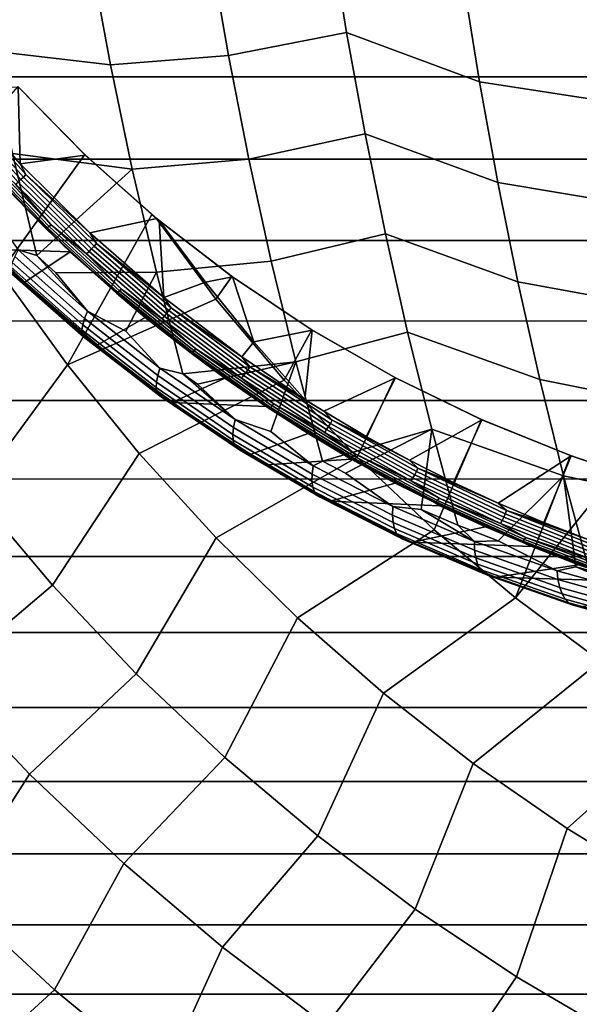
# Model space of a CAD drawing. Header units: metres. Extents: x -25 to 132, y -25 to 25.
# Tile 13 of 256: x -13.3 to -8.79, y -15.04 to -7.1. Entities that reach past the tile are written whole.
import ezdxf

# ---------------------------------------------------------------- set-up
doc = ezdxf.new("R2010")
doc.units = ezdxf.units.M
doc.layers.add('solid_12_061_071_XXX', color=7, linetype='CONTINUOUS')

msp = doc.modelspace()

# ---------------------------------------------------------------- linework, layer by layer
at = {"layer": 'solid_12_061_071_XXX'}
for points in [[(-10.796822, -6.381965, 128.568695), (-11.763918, -6.547344, 127.864212), (-11.617309, -7.392307, 127.648346), (-10.664469, -7.20748, 128.361969)], [(-9.593318, -7.605557, 128.888443), (-9.726021, -6.785297, 129.108627), (-10.796822, -6.381965, 128.568695), (-10.664469, -7.20748, 128.361969)], [(-12.568674, -7.467277, 126.937775), (-12.725802, -6.614786, 127.156151), (-13.697186, -6.514077, 126.461716), (-13.537579, -7.353932, 126.252121)], [(-11.763918, -6.547344, 127.864212), (-12.725802, -6.614786, 127.156151), (-12.568674, -7.467277, 126.937775), (-11.617309, -7.392307, 127.648346)], [(-8.548649, -7.765296, 129.450439), (-8.679622, -6.92845, 129.681717), (-9.726021, -6.785297, 129.108627), (-9.593318, -7.605557, 128.888443)], [(23.302748, -7.56518), (-23.30279, -7.565048), (-23.509344, -6.896425), (23.509308, -6.896553)], [(-10.664469, -7.20748, 128.361969), (-11.617309, -7.392307, 127.648346), (-11.453073, -8.226831, 127.406509), (-10.516166, -8.02352, 128.130325)], [(-9.445618, -8.416038, 128.643341), (-9.593318, -7.605557, 128.888443), (-10.664469, -7.20748, 128.361969), (-10.516166, -8.02352, 128.130325)], [(-12.392679, -8.308789, 126.693169), (-12.568674, -7.467277, 126.937775), (-13.537579, -7.353932, 126.252121), (-13.358792, -8.183105, 126.017342)], [(-11.617309, -7.392307, 127.648346), (-12.568674, -7.467277, 126.937775), (-12.392679, -8.308789, 126.693169), (-11.453073, -8.226831, 127.406509)], [(23.077185, -8.227601), (-23.07723, -8.227469), (-23.30279, -7.565048), (23.302748, -7.56518)], [(-8.402894, -8.59191, 129.193039), (-8.548649, -7.765296, 129.450439), (-9.593318, -7.605557, 128.888443), (-9.445618, -8.416038, 128.643341)], [(-13.453866, -9.138395, 121.911652), (-12.776264, -8.190748, 122.596809), (-13.315638, -7.642166, 122.490097), (-13.949107, -8.362966, 121.911652)], [(-13.295266, -8.264326, 123.125893), (-13.816511, -7.671461, 123.035049), (-13.312173, -7.646399, 123.306892)], [(-13.779073, -7.75816, 123.032509), (-13.816511, -7.671461, 123.035049), (-13.295266, -8.264326, 123.125893)], [(-13.315638, -7.642166, 122.490097), (-12.776264, -8.190748, 122.596809), (-12.772608, -8.194623, 123.410316), (-13.312173, -7.646399, 123.306892)], [(-13.295266, -8.264326, 123.125893), (-13.312173, -7.646399, 123.306892), (-12.772608, -8.194623, 123.410316)], [(-13.779073, -7.75816, 123.032509), (-13.249417, -8.351401, 123.124809), (-13.269633, -8.371846, 123.117897), (-13.800583, -7.777156, 123.025368)], [(-13.779073, -7.75816, 123.032509), (-13.295266, -8.264326, 123.125893), (-13.249417, -8.351401, 123.124809)], [(-13.823157, -7.796206, 123.023956), (-13.290911, -8.392349, 123.116714), (-13.312422, -8.412115, 123.121307), (-13.84592, -7.81457, 123.028336)], [(-13.800583, -7.777156, 123.025368), (-13.269633, -8.371846, 123.117897), (-13.290911, -8.392349, 123.116714), (-13.823157, -7.796206, 123.023956)], [(-10.516166, -8.02352, 128.130325), (-11.453073, -8.226831, 127.406509), (-11.271474, -9.049762, 127.139091), (-10.352128, -8.829027, 127.874092)], [(-9.283142, -9.21572, 128.373718), (-9.445618, -8.416038, 128.643341), (-10.516166, -8.02352, 128.130325), (-10.352128, -8.829027, 127.874092)], [(22.832758, -8.883422), (-22.832808, -8.883293), (-23.07723, -8.227469), (23.077185, -8.227601)], [(-13.613214, -8.223222, 123.150909), (-13.077546, -8.779838, 123.244217), (-13.088389, -8.786179, 123.270988), (-13.624445, -8.22916, 123.177612)], [(-13.624445, -8.22916, 123.177612), (-13.088389, -8.786179, 123.270988), (-13.463065, -8.408518, 123.215332)], [(-13.598475, -8.213656, 123.127121), (-13.063429, -8.769625, 123.220322), (-13.077546, -8.779838, 123.244217), (-13.613214, -8.223222, 123.150909)], [(-13.580798, -8.200835, 123.107178), (-13.046586, -8.755938, 123.200241), (-13.063429, -8.769625, 123.220322), (-13.598475, -8.213656, 123.127121)], [(-13.333329, -8.430375, 123.1315), (-13.046586, -8.755938, 123.200241), (-13.580798, -8.200835, 123.107178)], [(-13.312698, -8.957913, 125.651772), (-13.162408, -9.004595, 125.754463), (-13.358792, -8.183105, 126.017342), (-13.553817, -8.626821, 125.642273)], [(-12.915567, -9.88458, 121.911652), (-12.234529, -8.673307, 122.703545), (-12.776264, -8.190748, 122.596809), (-13.453866, -9.138395, 121.911652)], [(-12.392679, -8.308789, 126.693169), (-13.358792, -8.183105, 126.017342), (-13.162408, -9.004595, 125.754463)], [(-13.295266, -8.264326, 123.125893), (-12.772608, -8.194623, 123.410316), (-12.195686, -8.705933, 123.520454), (-12.735334, -8.822048, 123.223404)], [(-12.776264, -8.190748, 122.596809), (-12.234529, -8.673307, 122.703545), (-12.772608, -8.194623, 123.410316)], [(-12.234529, -8.673307, 122.703545), (-12.199777, -8.702199, 122.710381), (-12.195686, -8.705933, 123.520454), (-12.772608, -8.194623, 123.410316)], [(-11.453073, -8.226831, 127.406509), (-12.392679, -8.308789, 126.693169), (-12.198112, -9.13811, 126.422729), (-11.271474, -9.049762, 127.139091)], [(-13.249417, -8.351401, 123.124809), (-13.295266, -8.264326, 123.125893), (-12.735334, -8.822048, 123.223404)], [(-12.392679, -8.308789, 126.693169), (-13.162408, -9.004595, 125.754463), (-13.008489, -9.144079, 125.800056), (-12.198112, -9.13811, 126.422729)], [(-13.463065, -8.408518, 123.215332), (-12.893698, -8.97596, 123.315605), (-13.539524, -8.951948, 124.932693), (-13.813135, -8.674222, 124.853958)], [(-13.088389, -8.786179, 123.270988), (-12.893698, -8.97596, 123.315605), (-13.463065, -8.408518, 123.215332)], [(-13.290911, -8.392349, 123.116714), (-12.720778, -8.951324, 123.215981), (-12.740952, -8.972401, 123.22081), (-13.312422, -8.412115, 123.121307)], [(-13.269633, -8.371846, 123.117897), (-12.700887, -8.929461, 123.216927), (-12.720778, -8.951324, 123.215981), (-13.290911, -8.392349, 123.116714)], [(-13.249417, -8.351401, 123.124809), (-12.682052, -8.907662, 123.223595), (-12.700887, -8.929461, 123.216927), (-13.269633, -8.371846, 123.117897)], [(-13.249417, -8.351401, 123.124809), (-12.735334, -8.822048, 123.223404), (-12.682052, -8.907662, 123.223595)], [(-13.312422, -8.412115, 123.121307), (-12.740952, -8.972401, 123.22081), (-12.760625, -8.991871, 123.231224), (-13.333329, -8.430375, 123.1315)], [(-13.333329, -8.430375, 123.1315), (-12.760625, -8.991871, 123.231224), (-13.046586, -8.755938, 123.200241)], [(-8.242584, -9.40723, 128.909912), (-8.402894, -8.59191, 129.193039), (-9.445618, -8.416038, 128.643341), (-9.283142, -9.21572, 128.373718)], [(-12.915567, -9.88458, 121.911652), (-11.720202, -9.356052, 122.703766), (-12.199777, -8.702199, 122.710381), (-12.234529, -8.673307, 122.703545)], [(-12.139001, -9.342082, 123.327103), (-12.735334, -8.822048, 123.223404), (-12.195686, -8.705933, 123.520454), (-12.175351, -8.722713, 123.52433)], [(-12.199777, -8.702199, 122.710381), (-11.58882, -9.173829, 122.830177), (-12.175351, -8.722713, 123.52433), (-12.195686, -8.705933, 123.520454)], [(-11.720202, -9.356052, 122.703766), (-11.58882, -9.173829, 122.830177), (-12.199777, -8.702199, 122.710381)], [(-11.803296, -9.219028, 123.524643), (-12.175351, -8.722713, 123.52433), (-11.585016, -9.176862, 123.63652)], [(-11.58882, -9.173829, 122.830177), (-11.585016, -9.176862, 123.63652), (-12.175351, -8.722713, 123.52433)], [(-12.139001, -9.342082, 123.327103), (-12.175351, -8.722713, 123.52433), (-11.803296, -9.219028, 123.524643)], [(-13.077546, -8.779838, 123.244217), (-12.508061, -9.300794, 123.343307), (-12.518493, -9.307511, 123.370155), (-13.088389, -8.786179, 123.270988)], [(-13.088389, -8.786179, 123.270988), (-12.518493, -9.307511, 123.370155), (-12.893698, -8.97596, 123.315605)], [(-13.063429, -8.769625, 123.220322), (-12.494606, -9.289976, 123.319298), (-12.508061, -9.300794, 123.343307), (-13.077546, -8.779838, 123.244217)], [(-13.046586, -8.755938, 123.200241), (-12.478648, -9.275479, 123.299057), (-12.494606, -9.289976, 123.319298), (-13.063429, -8.769625, 123.220322)], [(-12.760625, -8.991871, 123.231224), (-12.478648, -9.275479, 123.299057), (-13.046586, -8.755938, 123.200241)], [(22.569677, -9.532027), (-22.569729, -9.531903), (-22.832808, -8.883293), (22.832758, -8.883422)], [(-12.682052, -8.907662, 123.223595), (-12.735334, -8.822048, 123.223404), (-12.139001, -9.342082, 123.327103)], [(-10.352128, -8.829027, 127.874092), (-11.271474, -9.049762, 127.139091), (-11.072799, -9.859956, 126.846512), (-10.172603, -9.622965, 127.593643)], [(-9.106124, -10.003594, 128.079926), (-9.283142, -9.21572, 128.373718), (-10.352128, -8.829027, 127.874092), (-10.172603, -9.622965, 127.593643)], [(-13.611406, -8.888933, 124.937569), (-13.539524, -8.951948, 124.932693), (-13.258541, -9.219896, 125.015892)], [(-13.611406, -8.888933, 124.937569), (-13.258541, -9.219896, 125.015892), (-13.072224, -9.393867, 125.090424)], [(-13.611406, -8.888933, 124.937569), (-13.072224, -9.393867, 125.090424), (-13.346972, -9.164736, 125.113823)], [(-12.893698, -8.97596, 123.315605), (-13.258541, -9.219896, 125.015892), (-13.539524, -8.951948, 124.932693)], [(-13.340507, -9.012203, 125.574173), (-12.77709, -9.511542, 125.741516), (-12.753877, -9.45408, 125.818336), (-13.312698, -8.957913, 125.651772)], [(-13.312698, -8.957913, 125.651772), (-12.753877, -9.45408, 125.818336), (-13.162408, -9.004595, 125.754463)], [(-12.720778, -8.951324, 123.215981), (-12.115348, -9.470763, 123.321243), (-12.134106, -9.493054, 123.326324), (-12.740952, -8.972401, 123.22081)], [(-12.700887, -8.929461, 123.216927), (-12.096924, -9.44764, 123.32193), (-12.115348, -9.470763, 123.321243), (-12.720778, -8.951324, 123.215981)], [(-12.682052, -8.907662, 123.223595), (-12.079552, -9.424587, 123.328354), (-12.096924, -9.44764, 123.32193), (-12.700887, -8.929461, 123.216927)], [(-12.682052, -8.907662, 123.223595), (-12.139001, -9.342082, 123.327103), (-12.079552, -9.424587, 123.328354)], [(-13.359767, -9.059519, 125.489716), (-12.792085, -9.561665, 125.657822), (-12.77709, -9.511542, 125.741516), (-13.340507, -9.012203, 125.574173)], [(-12.893698, -8.97596, 123.315605), (-12.287372, -9.505016, 123.422264), (-12.676318, -9.725385, 125.196129), (-13.258541, -9.219896, 125.015892)], [(-12.753877, -9.45408, 125.818336), (-13.008489, -9.144079, 125.800056), (-13.162408, -9.004595, 125.754463)], [(-12.518493, -9.307511, 123.370155), (-12.287372, -9.505016, 123.422264), (-12.893698, -8.97596, 123.315605)], [(-12.740952, -8.972401, 123.22081), (-12.134106, -9.493054, 123.326324), (-12.152469, -9.513648, 123.33696), (-12.760625, -8.991871, 123.231224)], [(-12.760625, -8.991871, 123.231224), (-12.152469, -9.513648, 123.33696), (-12.478648, -9.275479, 123.299057)], [(-13.37146, -9.130082, 125.306183), (-12.796526, -9.636555, 125.475685), (-12.798601, -9.603578, 125.568695), (-13.370145, -9.09904, 125.399864)], [(-13.370145, -9.09904, 125.399864), (-12.798601, -9.603578, 125.568695), (-12.792085, -9.561665, 125.657822), (-13.359767, -9.059519, 125.489716)], [(-11.271474, -9.049762, 127.139091), (-12.198112, -9.13811, 126.422729), (-11.98603, -9.957396, 126.124367), (-11.072799, -9.859956, 126.846512)], [(-13.453866, -9.138395, 121.911652), (-14.259365, -10.126976, 121.056366), (-13.668673, -10.911119, 121.056366), (-12.915567, -9.88458, 121.911652)], [(-13.363691, -9.152108, 125.210281), (-12.785894, -9.660026, 125.380409), (-12.796526, -9.636555, 125.475685), (-13.37146, -9.130082, 125.306183)], [(-13.346972, -9.164736, 125.113823), (-12.766892, -9.673584, 125.2845), (-12.785894, -9.660026, 125.380409), (-13.363691, -9.152108, 125.210281)], [(-13.072224, -9.393867, 125.090424), (-12.766892, -9.673584, 125.2845), (-13.346972, -9.164736, 125.113823)], [(-12.753877, -9.45408, 125.818336), (-12.44531, -9.615005, 125.974052), (-12.198112, -9.13811, 126.422729), (-13.008489, -9.144079, 125.800056)], [(-12.169207, -9.911107, 126.004494), (-11.98603, -9.957396, 126.124367), (-12.198112, -9.13811, 126.422729), (-12.44531, -9.615005, 125.974052)], [(-11.41123, -9.699556, 123.524841), (-11.803296, -9.219028, 123.524643), (-11.585016, -9.176862, 123.63652)], [(-11.168221, -10.00848, 122.703766), (-10.946091, -9.603254, 122.955612), (-11.58882, -9.173829, 122.830177), (-11.720202, -9.356052, 122.703766)], [(-11.58882, -9.173829, 122.830177), (-10.946091, -9.603254, 122.955612), (-10.942074, -9.606001, 123.758186), (-11.585016, -9.176862, 123.63652)], [(-11.41123, -9.699556, 123.524841), (-11.585016, -9.176862, 123.63652), (-10.942074, -9.606001, 123.758186)], [(-13.072224, -9.393867, 125.090424), (-13.258541, -9.219896, 125.015892), (-12.676318, -9.725385, 125.196129)], [(-12.478648, -9.275479, 123.299057), (-11.879347, -9.757446, 123.403168), (-11.894371, -9.772694, 123.423569), (-12.494606, -9.289976, 123.319298)], [(-12.152469, -9.513648, 123.33696), (-11.879347, -9.757446, 123.403168), (-12.478648, -9.275479, 123.299057)], [(-11.508748, -9.82201, 123.436501), (-12.139001, -9.342082, 123.327103), (-11.803296, -9.219028, 123.524643), (-11.41123, -9.699556, 123.524841)], [(-8.067947, -10.210197, 128.601456), (-8.242584, -9.40723, 128.909912), (-9.283142, -9.21572, 128.373718), (-9.106124, -10.003594, 128.079926)], [(-11.168221, -10.00848, 122.703766), (-11.720202, -9.356052, 122.703766), (-12.915567, -9.88458, 121.911652), (-12.335934, -10.599128, 121.911652)], [(-12.508061, -9.300794, 123.343307), (-11.907129, -9.784072, 123.447701), (-11.917125, -9.791141, 123.474625), (-12.518493, -9.307511, 123.370155)], [(-12.518493, -9.307511, 123.370155), (-11.917125, -9.791141, 123.474625), (-12.287372, -9.505016, 123.422264)], [(-12.494606, -9.289976, 123.319298), (-11.894371, -9.772694, 123.423569), (-11.907129, -9.784072, 123.447701), (-12.508061, -9.300794, 123.343307)], [(-12.079552, -9.424587, 123.328354), (-12.139001, -9.342082, 123.327103), (-11.508748, -9.82201, 123.436501)], [(-13.072224, -9.393867, 125.090424), (-12.676318, -9.725385, 125.196129), (-12.506935, -9.863791, 125.261444)], [(-13.072224, -9.393867, 125.090424), (-12.506935, -9.863791, 125.261444), (-12.766892, -9.673584, 125.2845)], [(-12.079552, -9.424587, 123.328354), (-11.444668, -9.900034, 123.43853), (-11.460505, -9.924238, 123.432373), (-12.096924, -9.44764, 123.32193)], [(-12.079552, -9.424587, 123.328354), (-11.508748, -9.82201, 123.436501), (-11.444668, -9.900034, 123.43853)], [(-12.792085, -9.561665, 125.657822), (-12.198126, -10.024292, 125.845894), (-12.187604, -9.971538, 125.92865), (-12.77709, -9.511542, 125.741516)], [(-12.77709, -9.511542, 125.741516), (-12.187604, -9.971538, 125.92865), (-12.169207, -9.911107, 126.004494), (-12.753877, -9.45408, 125.818336)], [(-12.753877, -9.45408, 125.818336), (-12.169207, -9.911107, 126.004494), (-12.44531, -9.615005, 125.974052)], [(-12.287372, -9.505016, 123.422264), (-11.646596, -9.993257, 123.53479), (-12.069922, -10.188828, 125.395073), (-12.676318, -9.725385, 125.196129)], [(-11.917125, -9.791141, 123.474625), (-11.646596, -9.993257, 123.53479), (-12.287372, -9.505016, 123.422264)], [(-12.134106, -9.493054, 123.326324), (-11.494656, -9.971921, 123.437286), (-11.511642, -9.993546, 123.448166), (-12.152469, -9.513648, 123.33696)], [(-12.152469, -9.513648, 123.33696), (-11.511642, -9.993546, 123.448166), (-11.879347, -9.757446, 123.403168)], [(-12.115348, -9.470763, 123.321243), (-11.477386, -9.948515, 123.431953), (-11.494656, -9.971921, 123.437286), (-12.134106, -9.493054, 123.326324)], [(-12.096924, -9.44764, 123.32193), (-11.460505, -9.924238, 123.432373), (-11.477386, -9.948515, 123.431953), (-12.115348, -9.470763, 123.321243)], [(22.288237, -10.17273), (-22.288292, -10.172611), (-22.569729, -9.531903), (22.569677, -9.532027)], [(-12.798601, -9.603578, 125.568695), (-12.200588, -10.068459, 125.757652), (-12.198126, -10.024292, 125.845894), (-12.792085, -9.561665, 125.657822)], [(-12.796526, -9.636555, 125.475685), (-12.194949, -10.103272, 125.665466), (-12.200588, -10.068459, 125.757652), (-12.798601, -9.603578, 125.568695)], [(-12.785894, -9.660026, 125.380409), (-12.181307, -10.128129, 125.570923), (-12.194949, -10.103272, 125.665466), (-12.796526, -9.636555, 125.475685)], [(-12.766892, -9.673584, 125.2845), (-12.159897, -10.142599, 125.475662), (-12.181307, -10.128129, 125.570923), (-12.785894, -9.660026, 125.380409)], [(-12.506935, -9.863791, 125.261444), (-12.159897, -10.142599, 125.475662), (-12.766892, -9.673584, 125.2845)], [(-11.000797, -10.163577, 123.524498), (-11.41123, -9.699556, 123.524841), (-10.942074, -9.606001, 123.758186)], [(-10.579973, -10.628407, 122.703766), (-10.274621, -9.988182, 123.086014), (-10.946091, -9.603254, 122.955612), (-11.168221, -10.00848, 122.703766)], [(-10.172603, -9.622965, 127.593643), (-11.072799, -9.859956, 126.846512), (-10.858043, -10.660624, 126.52597), (-9.97784, -10.4043, 127.289368)], [(-10.847211, -10.259592, 123.551071), (-11.000797, -10.163577, 123.524498), (-10.942074, -9.606001, 123.758186), (-10.270739, -9.990453, 123.884636)], [(-10.946091, -9.603254, 122.955612), (-10.274621, -9.988182, 123.086014), (-10.270739, -9.990453, 123.884636), (-10.942074, -9.606001, 123.758186)], [(-8.914795, -10.77865, 127.76236), (-9.106124, -10.003594, 128.079926), (-10.172603, -9.622965, 127.593643), (-9.97784, -10.4043, 127.289368)], [(-12.506935, -9.863791, 125.261444), (-12.676318, -9.725385, 125.196129), (-12.069922, -10.188828, 125.395073)], [(-11.879347, -9.757446, 123.403168), (-11.251196, -10.200013, 123.51207), (-11.265244, -10.215948, 123.532639), (-11.894371, -9.772694, 123.423569)], [(-11.511642, -9.993546, 123.448166), (-11.251196, -10.200013, 123.51207), (-11.879347, -9.757446, 123.403168)], [(-11.508748, -9.82201, 123.436501), (-11.41123, -9.699556, 123.524841), (-11.000797, -10.163577, 123.524498)], [(-11.907129, -9.784072, 123.447701), (-11.277271, -10.227841, 123.5569), (-11.28681, -10.235232, 123.583893), (-11.917125, -9.791141, 123.474625)], [(-11.917125, -9.791141, 123.474625), (-11.28681, -10.235232, 123.583893), (-11.646596, -9.993257, 123.53479)], [(-11.894371, -9.772694, 123.423569), (-11.265244, -10.215948, 123.532639), (-11.277271, -10.227841, 123.5569), (-11.907129, -9.784072, 123.447701)], [(-11.444668, -9.900034, 123.43853), (-11.508748, -9.82201, 123.436501), (-11.000797, -10.163577, 123.524498)], [(-12.915567, -9.88458, 121.911652), (-13.668673, -10.911119, 121.056366), (-13.034912, -11.660883, 121.056366), (-12.335934, -10.599128, 121.911652)], [(-12.506935, -9.863791, 125.261444), (-12.069922, -10.188828, 125.395073), (-11.918208, -10.296798, 125.451454)], [(-12.506935, -9.863791, 125.261444), (-11.918208, -10.296798, 125.451454), (-12.159897, -10.142599, 125.475662)], [(-12.187604, -9.971538, 125.92865), (-11.5751, -10.390119, 126.136299), (-11.561708, -10.326945, 126.210945), (-12.169207, -9.911107, 126.004494)], [(-12.169207, -9.911107, 126.004494), (-11.561708, -10.326945, 126.210945), (-11.98603, -9.957396, 126.124367)], [(-11.072799, -9.859956, 126.846512), (-11.98603, -9.957396, 126.124367), (-11.867171, -10.040398, 126.164505)], [(-11.561708, -10.326945, 126.210945), (-11.276316, -10.421205, 126.371635), (-11.072799, -9.859956, 126.846512), (-11.867171, -10.040398, 126.164505)], [(-11.444668, -9.900034, 123.43853), (-10.780262, -10.332008, 123.553558), (-10.794496, -10.357255, 123.547676), (-11.460505, -9.924238, 123.432373)], [(-11.444668, -9.900034, 123.43853), (-11.000797, -10.163577, 123.524498), (-10.847211, -10.259592, 123.551071)], [(-11.444668, -9.900034, 123.43853), (-10.847211, -10.259592, 123.551071), (-10.780262, -10.332008, 123.553558)], [(-10.934576, -10.699725, 126.438103), (-10.858043, -10.660624, 126.52597), (-11.072799, -9.859956, 126.846512), (-11.276316, -10.421205, 126.371635)], [(-12.198126, -10.024292, 125.845894), (-11.580967, -10.445319, 126.05468), (-11.5751, -10.390119, 126.136299), (-12.187604, -9.971538, 125.92865)], [(-11.646596, -9.993257, 123.53479), (-11.31412, -10.221356, 123.593086), (-12.069922, -10.188828, 125.395073)], [(-11.561708, -10.326945, 126.210945), (-11.867171, -10.040398, 126.164505), (-11.98603, -9.957396, 126.124367)], [(-11.28681, -10.235232, 123.583893), (-11.31412, -10.221356, 123.593086), (-11.646596, -9.993257, 123.53479)], [(-11.494656, -9.971921, 123.437286), (-10.825484, -10.406994, 123.553139), (-10.841035, -10.429553, 123.564262), (-11.511642, -9.993546, 123.448166)], [(-11.511642, -9.993546, 123.448166), (-10.841035, -10.429553, 123.564262), (-11.251196, -10.200013, 123.51207)], [(-11.477386, -9.948515, 123.431953), (-10.809768, -10.382578, 123.547539), (-10.825484, -10.406994, 123.553139), (-11.494656, -9.971921, 123.437286)], [(-11.460505, -9.924238, 123.432373), (-10.794496, -10.357255, 123.547676), (-10.809768, -10.382578, 123.547539), (-11.477386, -9.948515, 123.431953)], [(-10.505562, -10.461879, 123.610115), (-10.847211, -10.259592, 123.551071), (-10.270739, -9.990453, 123.884636)], [(-9.957367, -11.213818, 122.703766), (-9.577688, -10.326528, 123.220665), (-10.274621, -9.988182, 123.086014), (-10.579973, -10.628407, 122.703766)], [(-10.15714, -10.652811, 123.67025), (-10.505562, -10.461879, 123.610115), (-10.270739, -9.990453, 123.884636), (-9.574101, -10.328301, 124.015221)], [(-10.274621, -9.988182, 123.086014), (-9.577688, -10.326528, 123.220665), (-9.574101, -10.328301, 124.015221), (-10.270739, -9.990453, 123.884636)], [(-10.579973, -10.628407, 122.703766), (-11.168221, -10.00848, 122.703766), (-12.335934, -10.599128, 121.911652), (-11.716821, -11.279756, 121.911652)], [(-12.200588, -10.068459, 125.757652), (-11.579209, -10.49159, 125.967514), (-11.580967, -10.445319, 126.05468), (-12.198126, -10.024292, 125.845894)], [(-12.194949, -10.103272, 125.665466), (-11.569858, -10.528128, 125.876305), (-11.579209, -10.49159, 125.967514), (-12.200588, -10.068459, 125.757652)], [(-7.879222, -10.999758, 128.268082), (-8.067947, -10.210197, 128.601456), (-9.106124, -10.003594, 128.079926), (-8.914795, -10.77865, 127.76236)], [(-12.181307, -10.128129, 125.570923), (-11.553072, -10.554303, 125.782623), (-11.569858, -10.528128, 125.876305), (-12.194949, -10.103272, 125.665466)], [(-12.159897, -10.142599, 125.475662), (-11.529144, -10.569661, 125.688103), (-11.553072, -10.554303, 125.782623), (-12.181307, -10.128129, 125.570923)], [(-11.918208, -10.296798, 125.451454), (-11.529144, -10.569661, 125.688103), (-12.159897, -10.142599, 125.475662)], [(21.988571, -10.805218), (-21.988628, -10.805099), (-22.288292, -10.172611), (22.288237, -10.17273)], [(-11.31412, -10.221356, 123.593086), (-10.974047, -10.438417, 123.652641), (-11.442665, -10.60877, 125.613022), (-12.069922, -10.188828, 125.395073)], [(-11.918208, -10.296798, 125.451454), (-12.069922, -10.188828, 125.395073), (-11.442665, -10.60877, 125.613022)], [(-11.28681, -10.235232, 123.583893), (-10.974047, -10.438417, 123.652641), (-11.31412, -10.221356, 123.593086)], [(-11.277271, -10.227841, 123.5569), (-10.621083, -10.630409, 123.67038), (-10.630145, -10.638092, 123.697464), (-11.28681, -10.235232, 123.583893)], [(-11.265244, -10.215948, 123.532639), (-10.609817, -10.618049, 123.645996), (-10.621083, -10.630409, 123.67038), (-11.277271, -10.227841, 123.5569)], [(-11.251196, -10.200013, 123.51207), (-10.596785, -10.601491, 123.625244), (-10.609817, -10.618049, 123.645996), (-11.265244, -10.215948, 123.532639)], [(-10.841035, -10.429553, 123.564262), (-10.596785, -10.601491, 123.625244), (-11.251196, -10.200013, 123.51207)], [(-11.918208, -10.296798, 125.451454), (-11.442665, -10.60877, 125.613022), (-11.308728, -10.691233, 125.661179)], [(-11.918208, -10.296798, 125.451454), (-11.308728, -10.691233, 125.661179), (-11.529144, -10.569661, 125.688103)], [(-11.28681, -10.235232, 123.583893), (-10.630145, -10.638092, 123.697464), (-10.974047, -10.438417, 123.652641)], [(-10.780262, -10.332008, 123.553558), (-10.847211, -10.259592, 123.551071), (-10.505562, -10.461879, 123.610115)], [(-11.580967, -10.445319, 126.05468), (-10.943875, -10.822845, 126.28463), (-10.942806, -10.765404, 126.364891), (-11.5751, -10.390119, 126.136299)], [(-11.5751, -10.390119, 126.136299), (-10.942806, -10.765404, 126.364891), (-10.934576, -10.699725, 126.438103), (-11.561708, -10.326945, 126.210945)], [(-11.561708, -10.326945, 126.210945), (-10.934576, -10.699725, 126.438103), (-11.276316, -10.421205, 126.371635)], [(-10.809768, -10.382578, 123.547539), (-10.115494, -10.771222, 123.667404), (-10.1296, -10.796539, 123.673286), (-10.825484, -10.406994, 123.553139)], [(-10.794496, -10.357255, 123.547676), (-10.101891, -10.744966, 123.667259), (-10.115494, -10.771222, 123.667404), (-10.809768, -10.382578, 123.547539)], [(-10.780262, -10.332008, 123.553558), (-10.089318, -10.718789, 123.672844), (-10.101891, -10.744966, 123.667259), (-10.794496, -10.357255, 123.547676)], [(-10.780262, -10.332008, 123.553558), (-10.505562, -10.461879, 123.610115), (-10.15714, -10.652811, 123.67025)], [(-10.780262, -10.332008, 123.553558), (-10.15714, -10.652811, 123.67025), (-10.089318, -10.718789, 123.672844)], [(-9.802292, -10.832193, 123.731392), (-10.15714, -10.652811, 123.67025), (-9.574101, -10.328301, 124.015221)], [(-9.302424, -11.762813, 122.703766), (-8.858474, -10.616571, 123.358887), (-9.577688, -10.326528, 123.220665), (-9.957367, -11.213818, 122.703766)], [(-9.441393, -10.999808, 123.79348), (-9.802292, -10.832193, 123.731392), (-9.574101, -10.328301, 124.015221), (-8.854682, -10.6181, 124.149399)], [(-9.577688, -10.326528, 123.220665), (-8.858474, -10.616571, 123.358887), (-8.854682, -10.6181, 124.149399), (-9.574101, -10.328301, 124.015221)], [(-11.579209, -10.49159, 125.967514), (-10.937762, -10.871056, 126.198715), (-10.943875, -10.822845, 126.28463), (-11.580967, -10.445319, 126.05468)], [(-10.974047, -10.438417, 123.652641), (-10.626728, -10.64419, 123.713394), (-11.308728, -10.691233, 125.661179), (-11.442665, -10.60877, 125.613022)], [(-10.630145, -10.638092, 123.697464), (-10.626728, -10.64419, 123.713394), (-10.974047, -10.438417, 123.652641)], [(-9.97784, -10.4043, 127.289368), (-10.858043, -10.660624, 126.52597), (-10.674447, -10.758249, 126.595741)], [(-10.825484, -10.406994, 123.553139), (-10.1296, -10.796539, 123.673286), (-10.14366, -10.819933, 123.684669), (-10.841035, -10.429553, 123.564262)], [(-10.841035, -10.429553, 123.564262), (-10.14366, -10.819933, 123.684669), (-10.596785, -10.601491, 123.625244)], [(-10.29106, -11.027737, 126.68615), (-10.063083, -11.052146, 126.836945), (-9.97784, -10.4043, 127.289368), (-10.674447, -10.758249, 126.595741)], [(-10.063083, -11.052146, 126.836945), (-9.768621, -11.177198, 126.958), (-9.97784, -10.4043, 127.289368)], [(-9.443495, -11.303255, 127.095337), (-8.914795, -10.77865, 127.76236), (-9.97784, -10.4043, 127.289368), (-9.768621, -11.177198, 126.958)], [(-11.569858, -10.528128, 125.876305), (-10.924574, -10.909199, 126.108643), (-10.937762, -10.871056, 126.198715), (-11.579209, -10.49159, 125.967514)], [(-11.553072, -10.554303, 125.782623), (-10.904539, -10.936614, 126.015961), (-10.924574, -10.909199, 126.108643), (-11.569858, -10.528128, 125.876305)], [(-12.335934, -10.599128, 121.911652), (-13.034912, -11.660883, 121.056366), (-12.360081, -12.373905, 121.056366), (-11.716821, -11.279756, 121.911652)], [(-9.957367, -11.213818, 122.703766), (-10.579973, -10.628407, 122.703766), (-11.716821, -11.279756, 121.911652), (-11.060209, -11.924284, 121.911652)], [(-11.529144, -10.569661, 125.688103), (-10.878004, -10.952827, 125.922287), (-10.904539, -10.936614, 126.015961), (-11.553072, -10.554303, 125.782623)], [(-11.529144, -10.569661, 125.688103), (-11.308728, -10.691233, 125.661179), (-10.878004, -10.952827, 125.922287)], [(-10.621083, -10.630409, 123.67038), (-9.941263, -10.99032, 123.787628), (-9.94983, -10.998264, 123.814796), (-10.630145, -10.638092, 123.697464)], [(-10.609817, -10.618049, 123.645996), (-9.930785, -10.977542, 123.7631), (-9.941263, -10.99032, 123.787628), (-10.621083, -10.630409, 123.67038)], [(-10.596785, -10.601491, 123.625244), (-9.918803, -10.960428, 123.742172), (-9.930785, -10.977542, 123.7631), (-10.609817, -10.618049, 123.645996)], [(-10.14366, -10.819933, 123.684669), (-9.918803, -10.960428, 123.742172), (-10.596785, -10.601491, 123.625244)], [(-9.074835, -11.155416, 123.85643), (-9.441393, -10.999808, 123.79348), (-8.854682, -10.6181, 124.149399)], [(-9.302424, -11.762813, 122.703766), (-8.486832, -10.744532, 123.430038), (-8.858474, -10.616571, 123.358887)], [(-8.702992, -11.298879, 123.920166), (-9.074835, -11.155416, 123.85643), (-8.854682, -10.6181, 124.149399), (-8.436386, -10.760924, 124.227119)], [(-8.858474, -10.616571, 123.358887), (-8.486832, -10.744532, 123.430038), (-8.436386, -10.760924, 124.227119), (-8.854682, -10.6181, 124.149399)], [(-10.626728, -10.64419, 123.713394), (-10.272521, -10.83843, 123.775261), (-10.797611, -10.984085, 125.850159), (-11.308728, -10.691233, 125.661179)], [(-10.878004, -10.952827, 125.922287), (-11.308728, -10.691233, 125.661179), (-10.797611, -10.984085, 125.850159)], [(-10.942806, -10.765404, 126.364891), (-10.294016, -11.095665, 126.614601), (-10.29106, -11.027737, 126.68615), (-10.934576, -10.699725, 126.438103)], [(-10.934576, -10.699725, 126.438103), (-10.29106, -11.027737, 126.68615), (-10.674447, -10.758249, 126.595741), (-10.858043, -10.660624, 126.52597)], [(-10.630145, -10.638092, 123.697464), (-9.94983, -10.998264, 123.814796), (-10.626728, -10.64419, 123.713394)], [(-9.94983, -10.998264, 123.814796), (-10.272521, -10.83843, 123.775261), (-10.626728, -10.64419, 123.713394)], [(-10.089318, -10.718789, 123.672844), (-10.15714, -10.652811, 123.67025), (-9.802292, -10.832193, 123.731392)], [(-10.943875, -10.822845, 126.28463), (-10.290176, -11.15513, 126.535912), (-10.294016, -11.095665, 126.614601), (-10.942806, -10.765404, 126.364891)], [(-10.115494, -10.771222, 123.667404), (-9.397632, -11.112884, 123.790955), (-9.410076, -11.138992, 123.797119), (-10.1296, -10.796539, 123.673286)], [(-10.101891, -10.744966, 123.667259), (-9.385749, -11.085808, 123.790512), (-9.397632, -11.112884, 123.790955), (-10.115494, -10.771222, 123.667404)], [(-10.089318, -10.718789, 123.672844), (-9.374888, -11.058817, 123.795807), (-9.385749, -11.085808, 123.790512), (-10.101891, -10.744966, 123.667259)], [(-10.089318, -10.718789, 123.672844), (-9.802292, -10.832193, 123.731392), (-9.441393, -10.999808, 123.79348)], [(-10.089318, -10.718789, 123.672844), (-9.441393, -10.999808, 123.79348), (-9.374888, -11.058817, 123.795807)], [(-8.968164, -11.544032, 127.243431), (-8.816802, -11.511704, 127.370865), (-8.914795, -10.77865, 127.76236), (-9.443495, -11.303255, 127.095337)], [(-9.302424, -11.762813, 122.703766), (-8.617272, -12.273609, 122.703766), (-7.882888, -11.193655, 123.430672), (-8.486832, -10.744532, 123.430038)], [(-8.816802, -11.511704, 127.370865), (-8.709482, -11.542938, 127.419464), (-8.914795, -10.77865, 127.76236)], [(-8.184328, -11.677297, 127.663193), (-7.879222, -10.999758, 128.268082), (-8.914795, -10.77865, 127.76236), (-8.709482, -11.542938, 127.419464)], [(21.671007, -11.428795), (-21.671068, -11.428678), (-21.988628, -10.805099), (21.988571, -10.805218)], [(-10.937762, -10.871056, 126.198715), (-10.279607, -11.205102, 126.451454), (-10.290176, -11.15513, 126.535912), (-10.943875, -10.822845, 126.28463)], [(-9.94983, -10.998264, 123.814796), (-9.911796, -11.020913, 123.838173), (-10.797611, -10.984085, 125.850159), (-10.272521, -10.83843, 123.775261)], [(-10.1296, -10.796539, 123.673286), (-9.410076, -11.138992, 123.797119), (-9.422598, -11.163117, 123.808769), (-10.14366, -10.819933, 123.684669)], [(-10.14366, -10.819933, 123.684669), (-9.422598, -11.163117, 123.808769), (-9.918803, -10.960428, 123.742172)], [(-13.034912, -11.660883, 121.056366), (-13.668673, -10.911119, 121.056366), (-14.610822, -11.623398, 120.140106), (-13.937336, -12.422969, 120.140106)], [(-10.924574, -10.909199, 126.108643), (-10.262492, -11.244716, 126.362679), (-10.279607, -11.205102, 126.451454), (-10.937762, -10.871056, 126.198715)], [(-10.904539, -10.936614, 126.015961), (-10.239127, -11.273284, 126.271133), (-10.262492, -11.244716, 126.362679), (-10.924574, -10.909199, 126.108643)], [(-10.878004, -10.952827, 125.922287), (-10.209918, -11.290313, 126.178406), (-10.239127, -11.273284, 126.271133), (-10.904539, -10.936614, 126.015961)], [(-10.878004, -10.952827, 125.922287), (-10.797611, -10.984085, 125.850159), (-10.137551, -11.313892, 126.106514), (-10.209918, -11.290313, 126.178406)], [(-9.911796, -11.020913, 123.838173), (-9.544931, -11.191416, 123.902061), (-10.137551, -11.313892, 126.106514), (-10.797611, -10.984085, 125.850159)], [(-10.294016, -11.095665, 126.614601), (-9.632098, -11.379474, 126.885147), (-9.634489, -11.309568, 126.954788), (-10.29106, -11.027737, 126.68615)], [(-10.29106, -11.027737, 126.68615), (-9.634489, -11.309568, 126.954788), (-10.063083, -11.052146, 126.836945)], [(-9.941263, -10.99032, 123.787628), (-9.240558, -11.306253, 123.908096), (-9.94983, -10.998264, 123.814796)], [(-9.240558, -11.306253, 123.908096), (-9.248614, -11.314428, 123.935349), (-9.911796, -11.020913, 123.838173), (-9.94983, -10.998264, 123.814796)], [(-9.930785, -10.977542, 123.7631), (-9.230891, -11.29311, 123.88343), (-9.240558, -11.306253, 123.908096), (-9.941263, -10.99032, 123.787628)], [(-9.918803, -10.960428, 123.742172), (-9.219991, -11.275508, 123.86232), (-9.230891, -11.29311, 123.88343), (-9.930785, -10.977542, 123.7631)], [(-9.422598, -11.163117, 123.808769), (-9.219991, -11.275508, 123.86232), (-9.918803, -10.960428, 123.742172)], [(-9.248614, -11.314428, 123.935349), (-9.544931, -11.191416, 123.902061), (-9.911796, -11.020913, 123.838173)], [(-9.374888, -11.058817, 123.795807), (-9.441393, -10.999808, 123.79348), (-9.074835, -11.155416, 123.85643)], [(-10.290176, -11.15513, 126.535912), (-9.623282, -11.440727, 126.80825), (-9.632098, -11.379474, 126.885147), (-10.294016, -11.095665, 126.614601)], [(-9.634489, -11.309568, 126.954788), (-9.768621, -11.177198, 126.958), (-10.063083, -11.052146, 126.836945)], [(-9.385749, -11.085808, 123.790512), (-8.649211, -11.37849, 123.916832), (-8.659329, -11.406268, 123.91758), (-9.397632, -11.112884, 123.790955)], [(-9.374888, -11.058817, 123.795807), (-8.640106, -11.350801, 123.921822), (-8.649211, -11.37849, 123.916832), (-9.385749, -11.085808, 123.790512)], [(-9.374888, -11.058817, 123.795807), (-9.074835, -11.155416, 123.85643), (-8.702992, -11.298879, 123.920166)], [(-9.374888, -11.058817, 123.795807), (-8.702992, -11.298879, 123.920166), (-8.640106, -11.350801, 123.921822)], [(-10.279607, -11.205102, 126.451454), (-9.608194, -11.492268, 126.725433), (-9.623282, -11.440727, 126.80825), (-10.290176, -11.15513, 126.535912)], [(-9.634489, -11.309568, 126.954788), (-9.443495, -11.303255, 127.095337), (-9.768621, -11.177198, 126.958)], [(-9.410076, -11.138992, 123.797119), (-8.67007, -11.433053, 123.924034), (-8.681013, -11.457806, 123.935951), (-9.422598, -11.163117, 123.808769)], [(-9.422598, -11.163117, 123.808769), (-8.681013, -11.457806, 123.935951), (-9.219991, -11.275508, 123.86232)], [(-9.397632, -11.112884, 123.790955), (-8.659329, -11.406268, 123.91758), (-8.67007, -11.433053, 123.924034), (-9.410076, -11.138992, 123.797119)], [(-9.302424, -11.762813, 122.703766), (-9.957367, -11.213818, 122.703766), (-11.060209, -11.924284, 121.911652), (-10.368201, -12.53065, 121.911652)], [(-10.262492, -11.244716, 126.362679), (-9.587096, -11.533202, 126.638138), (-9.608194, -11.492268, 126.725433), (-10.279607, -11.205102, 126.451454)], [(-10.239127, -11.273284, 126.271133), (-9.560353, -11.562822, 126.547859), (-9.587096, -11.533202, 126.638138), (-10.262492, -11.244716, 126.362679)], [(-9.248614, -11.314428, 123.935349), (-9.172312, -11.34973, 123.966835), (-10.137551, -11.313892, 126.106514), (-9.544931, -11.191416, 123.902061)], [(-11.716821, -11.279756, 121.911652), (-12.360081, -12.373905, 121.056366), (-11.646305, -13.047939, 121.056366), (-11.060209, -11.924284, 121.911652)], [(-10.209918, -11.290313, 126.178406), (-9.528428, -11.580614, 126.456169), (-9.560353, -11.562822, 126.547859), (-10.239127, -11.273284, 126.271133)], [(-10.209918, -11.290313, 126.178406), (-10.137551, -11.313892, 126.106514), (-9.465008, -11.597459, 126.381882), (-9.528428, -11.580614, 126.456169)], [(-9.172312, -11.34973, 123.966835), (-8.794347, -11.495661, 124.03244), (-9.465008, -11.597459, 126.381882), (-10.137551, -11.313892, 126.106514)], [(-9.634489, -11.309568, 126.954788), (-8.968164, -11.544032, 127.243431), (-9.443495, -11.303255, 127.095337)], [(-9.632098, -11.379474, 126.885147), (-8.9604, -11.615626, 127.175934), (-8.968164, -11.544032, 127.243431), (-9.634489, -11.309568, 126.954788)], [(-9.240558, -11.306253, 123.908096), (-8.521779, -11.577121, 124.03125), (-8.529312, -11.585493, 124.058594), (-9.248614, -11.314428, 123.935349)], [(-9.248614, -11.314428, 123.935349), (-8.529312, -11.585493, 124.058594), (-9.172312, -11.34973, 123.966835)], [(-9.230891, -11.29311, 123.88343), (-8.512945, -11.563663, 124.006447), (-8.521779, -11.577121, 124.03125), (-9.240558, -11.306253, 123.908096)], [(-9.219991, -11.275508, 123.86232), (-8.503153, -11.545644, 123.985138), (-8.512945, -11.563663, 124.006447), (-9.230891, -11.29311, 123.88343)], [(-8.681013, -11.457806, 123.935951), (-8.503153, -11.545644, 123.985138), (-9.219991, -11.275508, 123.86232)], [(-9.623282, -11.440727, 126.80825), (-8.946582, -11.678417, 127.101036), (-8.9604, -11.615626, 127.175934), (-9.632098, -11.379474, 126.885147)], [(-8.529312, -11.585493, 124.058594), (-8.794347, -11.495661, 124.03244), (-9.172312, -11.34973, 123.966835)], [(21.335768, -12.043046), (-21.335835, -12.04293), (-21.671068, -11.428678), (21.671007, -11.428795)], [(-9.608194, -11.492268, 126.725433), (-8.926952, -11.731318, 127.020058), (-8.946582, -11.678417, 127.101036), (-9.623282, -11.440727, 126.80825)], [(-9.587096, -11.533202, 126.638138), (-8.90185, -11.773411, 126.93438), (-8.926952, -11.731318, 127.020058), (-9.608194, -11.492268, 126.725433)], [(-8.529312, -11.585493, 124.058594), (-8.411434, -11.629024, 124.09877), (-9.465008, -11.597459, 126.381882), (-8.794347, -11.495661, 124.03244)], [(-9.560353, -11.562822, 126.547859), (-8.871711, -11.803969, 126.845497), (-8.90185, -11.773411, 126.93438), (-9.587096, -11.533202, 126.638138)], [(-9.528428, -11.580614, 126.456169), (-8.837055, -11.822462, 126.754944), (-8.871711, -11.803969, 126.845497), (-9.560353, -11.562822, 126.547859)], [(-9.528428, -11.580614, 126.456169), (-9.465008, -11.597459, 126.381882), (-8.782229, -11.83415, 126.676018), (-8.837055, -11.822462, 126.754944)], [(-8.968164, -11.544032, 127.243431), (-8.295328, -11.730254, 127.551064), (-8.816802, -11.511704, 127.370865)], [(-8.9604, -11.615626, 127.175934), (-8.282204, -11.803237, 127.485924), (-8.295328, -11.730254, 127.551064), (-8.968164, -11.544032, 127.243431)], [(-8.295328, -11.730254, 127.551064), (-8.709482, -11.542938, 127.419464), (-8.816802, -11.511704, 127.370865)], [(-12.360081, -12.373905, 121.056366), (-13.034912, -11.660883, 121.056366), (-13.937336, -12.422969, 120.140106), (-13.220152, -13.18359, 120.140106)], [(-8.411434, -11.629024, 124.09877), (-8.023981, -11.749649, 124.165756), (-8.782229, -11.83415, 126.676018), (-9.465008, -11.597459, 126.381882)], [(-8.946582, -11.678417, 127.101036), (-8.263401, -11.867303, 127.413231), (-8.282204, -11.803237, 127.485924), (-8.9604, -11.615626, 127.175934)], [(-8.926952, -11.731318, 127.020058), (-8.239244, -11.921344, 127.334244), (-8.263401, -11.867303, 127.413231), (-8.946582, -11.678417, 127.101036)], [(-8.90185, -11.773411, 126.93438), (-8.210153, -11.964423, 127.250343), (-8.239244, -11.921344, 127.334244), (-8.926952, -11.731318, 127.020058)], [(-8.617272, -12.273609, 122.703766), (-9.302424, -11.762813, 122.703766), (-10.368201, -12.53065, 121.911652), (-9.64301, -13.096913, 121.911652)], [(-8.871711, -11.803969, 126.845497), (-8.17663, -11.995794, 127.162964), (-8.210153, -11.964423, 127.250343), (-8.90185, -11.773411, 126.93438)], [(-8.837055, -11.822462, 126.754944), (-8.139256, -12.014915, 127.073631), (-8.17663, -11.995794, 127.162964), (-8.871711, -11.803969, 126.845497)], [(-8.837055, -11.822462, 126.754944), (-8.782229, -11.83415, 126.676018), (-8.091236, -12.023331, 126.988457), (-8.139256, -12.014915, 127.073631)], [(-11.060209, -11.924284, 121.911652), (-11.646305, -13.047939, 121.056366), (-10.895833, -13.680861, 121.056366), (-10.368201, -12.53065, 121.911652)], [(20.983059, -12.647574), (-20.98313, -12.647459), (-21.335835, -12.04293), (21.335768, -12.043046)], [(-7.904137, -12.744547, 122.703766), (-8.617272, -12.273609, 122.703766), (-9.64301, -13.096913, 121.911652), (-8.886959, -13.621261, 121.911652)], [(-11.646305, -13.047939, 121.056366), (-12.360081, -12.373905, 121.056366), (-13.220152, -13.18359, 120.140106), (-12.46152, -13.902877, 120.140106)], [(-13.937336, -12.422969, 120.140106), (-14.62868, -13.347789, 119.16523), (-13.845985, -14.158051, 119.16523), (-13.220152, -13.18359, 120.140106)], [(-10.368201, -12.53065, 121.911652), (-10.895833, -13.680861, 121.056366), (-10.111031, -14.270676, 121.056366), (-9.64301, -13.096913, 121.911652)], [(20.613297, -13.241672), (-20.613369, -13.24156), (-20.98313, -12.647459), (20.983059, -12.647574)], [(-7.165333, -13.174098, 122.703766), (-7.904137, -12.744547, 122.703766), (-8.886959, -13.621261, 121.911652), (-8.102465, -14.102015, 121.911652)], [(-10.895833, -13.680861, 121.056366), (-11.646305, -13.047939, 121.056366), (-12.46152, -13.902877, 120.140106), (-11.663817, -14.578575, 120.140106)], [(-9.64301, -13.096913, 121.911652), (-10.111031, -14.270676, 121.056366), (-9.294369, -14.815527, 121.056366), (-8.886959, -13.621261, 121.911652)], [(20.226665, -13.82505), (-20.22674, -13.824941), (-20.613369, -13.24156), (20.613297, -13.241672)], [(-13.220152, -13.18359, 120.140106), (-13.845985, -14.158051, 119.16523), (-13.018482, -14.922496, 119.16523), (-12.46152, -13.902877, 120.140106)], [(-8.886959, -13.621261, 121.911652), (-9.294369, -14.815527, 121.056366), (-8.448422, -15.313696, 121.056366), (-8.102465, -14.102015, 121.911652)], [(-10.111031, -14.270676, 121.056366), (-10.895833, -13.680861, 121.056366), (-11.663817, -14.578575, 120.140106), (-10.829545, -15.208564, 120.140106)], [(19.823536, -14.397127), (-19.823614, -14.39702), (-20.22674, -13.824941), (20.226665, -13.82505)], [(-12.46152, -13.902877, 120.140106), (-13.018482, -14.922496, 119.16523), (-12.148847, -15.638647, 119.16523), (-11.663817, -14.578575, 120.140106)], [(-13.018482, -14.922496, 119.16523), (-13.845985, -14.158051, 119.16523), (-14.68522, -14.850224, 118.134232), (-13.823212, -15.655787, 118.134232)], [(-9.294369, -14.815527, 121.056366), (-10.111031, -14.270676, 121.056366), (-10.829545, -15.208564, 120.140106), (-9.961319, -15.790871, 120.140106)], [(19.40428, -14.957402), (-19.40436, -14.957297), (-19.823614, -14.39702), (19.823536, -14.397127)], [(-11.663817, -14.578575, 120.140106), (-12.148847, -15.638647, 119.16523), (-11.239895, -16.304188, 119.16523), (-10.829545, -15.208564, 120.140106)], [(-8.448422, -15.313696, 121.056366), (-9.294369, -14.815527, 121.056366), (-9.961319, -15.790871, 120.140106), (-9.061861, -16.323668, 120.140106)], [(18.969107, -15.505578), (-18.969191, -15.505475), (-19.40436, -14.957297), (19.40428, -14.957402)], [(-12.148847, -15.638647, 119.16523), (-13.018482, -14.922496, 119.16523), (-13.823212, -15.655787, 118.134232), (-12.91709, -16.411386, 118.134232)]]:
    msp.add_3dface(points, dxfattribs=at)

doc.saveas('drawing.dxf')
